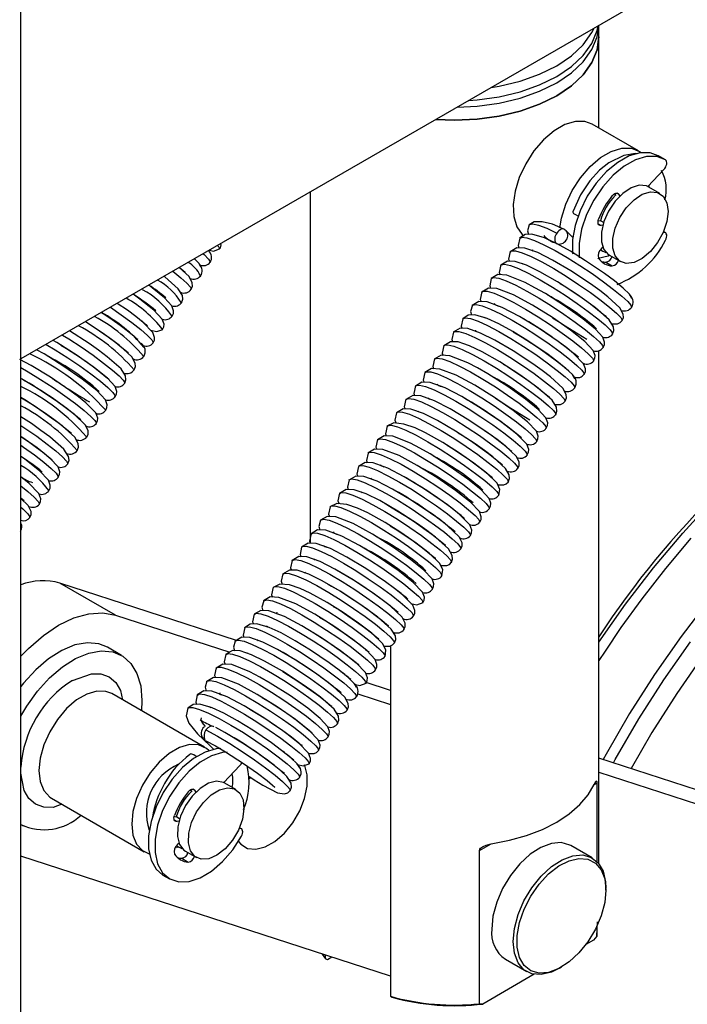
# Model space of a CAD drawing. Header units: millimetres. Extents: x 0 to 1118, y 0 to 864.
# Tile 29 of 32: x 790 to 841, y 667 to 742. Entities that reach past the tile are written whole.
import ezdxf

# ---------------------------------------------------------------- set-up
doc = ezdxf.new("R2010")
doc.units = ezdxf.units.MM
doc.header["$LTSCALE"] = 4

msp = doc.modelspace()

# ---------------------------------------------------------------- linework, layer by layer
for p, q in [((790.058, 649.025), (790.058, 773.548)), ((840.792, 745.594), (790.058, 716.305)), ((834.115, 740.858), (834.115, 741.739)), ((834.115, 733.913), (834.115, 740.858)), ((837.14, 732.166), (833.605, 734.207)), ((839.121, 731.514), (838.626, 731.799)), ((837.837, 729.451), (839.064, 730.746)), ((837.909, 729.527), (837.925, 729.442)), ((812.115, 729.039), (812.115, 702.256)), ((835.293, 728.904), (835.397, 728.756)), ((835.605, 728.879), (835.475, 728.954)), ((835.605, 728.879), (835.712, 728.727)), ((838.757, 728.924), (837.908, 729.413)), ((834.249, 726.84), (834.048, 726.808)), ((834.063, 726.602), (834.275, 726.48)), ((834.249, 726.84), (834.475, 726.709)), ((834.415, 726.502), (834.275, 726.48)), ((831.518, 726.146), (831.538, 726.135)), ((832.12, 725.568), (831.626, 726.068)), ((839.064, 725.95), (839.004, 725.944)), ((839.064, 725.95), (839.018, 725.977)), ((839.179, 725.928), (839.033, 726.012)), ((834.214, 724.618), (834.385, 724.519)), ((834.275, 724.687), (834.415, 724.827)), ((828.281, 723.588), (828.33, 723.54)), ((834.633, 723.68), (835.128, 723.395)), ((834.908, 724.217), (835.757, 723.727)), ((825.396, 719.498), (825.457, 719.442)), ((823.944, 717.446), (823.993, 717.399)), ((834.115, 677.823), (834.115, 716.952)), ((820.335, 712.33), (820.395, 712.269)), ((815.998, 706.189), (816.058, 706.129)), ((813.635, 705.007), (813.645, 705.028)), ((811.662, 700.047), (811.722, 699.988)), ((797.271, 696.78), (793.029, 699.229)), ((806.488, 694.856), (793.029, 699.229)), ((809.299, 698.864), (809.31, 698.885)), ((797.271, 696.78), (805.971, 693.953)), ((808.777, 695.958), (808.873, 695.884)), ((797.728, 693.715), (796.668, 694.328)), ((808.051, 694.931), (808.145, 694.85)), ((818.216, 694.435), (818.216, 667.727)), ((807.325, 693.905), (807.386, 693.848)), ((818.216, 691.046), (816.303, 691.667)), ((804.057, 686.714), (796.986, 690.796)), ((815.732, 690.782), (818.216, 689.975)), ((799.282, 690.282), (799.241, 689.494)), ((804.441, 689.817), (804.536, 689.744)), ((803.949, 687.357), (804.739, 686.557)), ((804.001, 687.321), (804.08, 687.246)), ((804.08, 687.246), (804.1, 687.234)), ((804.123, 687.223), (804.1, 687.234)), ((805.519, 684.018), (806.746, 685.314)), ((871.273, 673.807), (834.115, 685.88)), ((834.115, 684.809), (872.395, 672.371)), ((806.439, 683.491), (805.59, 683.981)), ((807.549, 684.448), (807.444, 684.306)), ((833.753, 683.883), (833.951, 683.997)), ((833.951, 683.997), (833.951, 678.009)), ((802.975, 683.471), (803.079, 683.323)), ((803.287, 683.447), (803.157, 683.521)), ((803.287, 683.447), (803.394, 683.294)), ((792.386, 682.828), (799.457, 678.746)), ((790.058, 680.824), (790.229, 680.725)), ((801.93, 681.407), (801.73, 681.376)), ((801.745, 681.17), (801.957, 681.048)), ((801.93, 681.407), (802.157, 681.276)), ((802.097, 681.07), (801.957, 681.048)), ((806.746, 680.518), (806.686, 680.512)), ((806.746, 680.518), (806.7, 680.544)), ((806.861, 680.496), (806.715, 680.579)), ((801.957, 679.254), (802.097, 679.394)), ((825.007, 678.833), (825.911, 679.355)), ((801.896, 679.186), (802.067, 679.087)), ((801.919, 679.072), (802.001, 679.125)), ((802.59, 678.785), (803.439, 678.295)), ((825.007, 667.157), (825.007, 678.833)), ((833.605, 678.274), (831.979, 679.213)), ((818.216, 669.251), (790.058, 678.4)), ((802.315, 678.248), (802.81, 677.962)), ((800.883, 676.97), (801.378, 676.684)), ((834.641, 675.821), (834.641, 675.985)), ((833.951, 672.32), (833.997, 673.414)), ((834.115, 673.41), (834.115, 673.422)), ((833.951, 673.055), (833.951, 672.32)), ((833.7, 672.012), (833.122, 671.678)), ((833.951, 672.32), (833.7, 672.012)), ((813.024, 670.937), (813.266, 670.584)), ((813.266, 670.584), (813.266, 670.859)), ((813.415, 670.507), (813.266, 670.584)), ((813.752, 670.701), (813.415, 670.507)), ((826.979, 670.552), (828.605, 669.613)), ((831.106, 669.861), (831.247, 669.943)), ((829.187, 669.407), (825.257, 667.138)), ((818.216, 667.727), (818.365, 667.649)), ((825.257, 667.138), (825.007, 667.157))]:
    msp.add_line(p, q)
at = {"flags": 128}
for points in [[(823.312, 735.503), (824.836, 735.58), (826.514, 735.812), (828.109, 736.194), (829.58, 736.714), (830.893, 737.362), (832.014, 738.119), (832.916, 738.969), (833.576, 739.89), (833.979, 740.858), (834.113, 741.738)], [(824.188, 736.008), (824.836, 736.056), (826.514, 736.289), (828.109, 736.67), (829.58, 737.191), (830.893, 737.838), (832.014, 738.596), (832.916, 739.445), (833.576, 740.366), (833.979, 741.335), (834.062, 741.709)], [(825.911, 737.003), (826.514, 737.105), (828.109, 737.487), (829.58, 738.007), (830.893, 738.655), (832.014, 739.412), (832.916, 740.262), (833.576, 741.182), (833.753, 741.53)], [(821.683, 734.562), (823.115, 734.508), (824.836, 734.586), (826.514, 734.819), (828.109, 735.2), (829.58, 735.721), (830.893, 736.368), (832.014, 737.126), (832.916, 737.976), (833.576, 738.896), (833.979, 739.865), (834.115, 740.858)], [(834.115, 740.858), (833.979, 739.865), (833.576, 738.896), (832.916, 737.976), (832.014, 737.126), (830.893, 736.368), (829.58, 735.721), (828.109, 735.2), (826.514, 734.819), (824.836, 734.586), (823.115, 734.508), (821.683, 734.562)], [(833.605, 734.207), (833.048, 734.409), (832.314, 734.411), (831.516, 734.169), (830.695, 733.695), (829.896, 733.015), (829.162, 732.166), (828.533, 731.194), (828.043, 730.151), (827.718, 729.092), (827.576, 728.077), (827.623, 727.158), (827.859, 726.386), (828.269, 725.802), (828.403, 725.684)], [(831.131, 726.299), (831.254, 727.051), (831.579, 728.11), (832.069, 729.153), (832.698, 730.125), (833.431, 730.974), (834.23, 731.654), (835.051, 732.128), (835.85, 732.37), (836.583, 732.368), (837.212, 732.122), (837.333, 732.036)], [(838.626, 731.799), (838.024, 732.018), (837.25, 732.025), (836.408, 731.779), (835.54, 731.294), (834.692, 730.595), (833.906, 729.717), (833.222, 728.705), (832.677, 727.611), (832.297, 726.49), (832.102, 725.402), (832.102, 724.4), (832.111, 724.319)], [(837.075, 731.934), (836.902, 731.964), (836, 731.825), (834.857, 731.257), (834.16, 730.696), (833.418, 729.889), (832.703, 728.819), (832.12, 727.516)], [(839.185, 731.475), (838.519, 731.733), (837.745, 731.739), (836.903, 731.493), (836.035, 731.008), (835.187, 730.309), (834.401, 729.431), (833.717, 728.419), (833.172, 727.325), (832.792, 726.205), (832.597, 725.116), (832.597, 724.114), (832.609, 724.009)], [(839.064, 730.746), (839.139, 730.838), (839.201, 730.941), (839.247, 731.051), (839.275, 731.161), (839.282, 731.263), (839.269, 731.353), (839.236, 731.425), (839.185, 731.475)], [(837.908, 729.413), (837.731, 729.494), (837.183, 729.543), (836.567, 729.35), (835.936, 728.931), (835.348, 728.324), (834.853, 727.584), (834.497, 726.775), (834.311, 725.969), (834.311, 725.239), (834.497, 724.649), (834.853, 724.251), (834.908, 724.217)], [(835.128, 728.757), (835.191, 728.825), (835.258, 728.88), (835.326, 728.921), (835.393, 728.946), (835.457, 728.955), (835.515, 728.946), (835.565, 728.92), (835.605, 728.879)], [(839.378, 727.55), (839.284, 726.774), (839.01, 725.957), (838.58, 725.174), (838.032, 724.492), (837.415, 723.974), (836.785, 723.665), (836.196, 723.592), (835.702, 723.761), (835.346, 724.159), (835.159, 724.749), (835.159, 725.48), (835.346, 726.285), (835.702, 727.094), (836.196, 727.834), (836.785, 728.441), (837.415, 728.86), (838.032, 729.053), (838.58, 729.004), (839.01, 728.717), (839.284, 728.218), (839.378, 727.55)], [(832.122, 727.515), (832.118, 727.491), (832.137, 727.45), (832.179, 727.404), (832.314, 727.309)], [(832.314, 727.309), (832.505, 727.216), (832.534, 727.204)], [(828.801, 726.542), (828.667, 726.065), (828.738, 725.801)], [(831.448, 726.2), (830.574, 726.574), (829.784, 726.772), (829.167, 726.76), (828.793, 726.53)], [(828.807, 726.513), (828.816, 726.556), (829.068, 726.609), (829.516, 726.513), (830.14, 726.273), (830.908, 725.904)], [(834.275, 726.48), (834.206, 726.48), (834.147, 726.5), (834.099, 726.54), (834.065, 726.599), (834.046, 726.673), (834.043, 726.76), (834.056, 726.854), (834.086, 726.952)], [(836.609, 720.954), (836.449, 721.235), (835.964, 721.701), (835.288, 722.255), (834.532, 722.819), (833.099, 723.794), (831.934, 724.513), (830.868, 725.103), (829.951, 725.536), (828.998, 725.816), (828.486, 725.786), (828.07, 725.507)], [(831.517, 726.145), (831.461, 726.193), (831.393, 726.218), (831.316, 726.22), (831.233, 726.198), (831.147, 726.153), (831.062, 726.087), (830.981, 726.003), (830.908, 725.904)], [(839.185, 725.361), (839.236, 725.47), (839.269, 725.58), (839.282, 725.685), (839.275, 725.779), (839.247, 725.857), (839.201, 725.913), (839.139, 725.945), (839.064, 725.95)], [(828.079, 725.518), (827.953, 724.951), (828.018, 724.78)], [(828.078, 725.495), (828.241, 725.585), (828.627, 725.536), (829.198, 725.342), (829.923, 725.013), (830.768, 724.569), (831.691, 724.035), (832.645, 723.439), (833.584, 722.814), (834.459, 722.194), (835.229, 721.613), (835.853, 721.103), (836.303, 720.691), (836.555, 720.401), (836.598, 720.252)], [(803.945, 724.323), (804.017, 724.261), (804.351, 723.919), (804.48, 723.71), (804.447, 723.683)], [(804.431, 724.603), (804.736, 724.531), (805.203, 724.701)], [(805.049, 724.96), (805.139, 724.859), (805.199, 724.696)], [(827.356, 724.495), (827.231, 723.923), (827.296, 723.757)], [(835.877, 719.227), (835.975, 719.471), (835.964, 719.726), (835.717, 720.198), (834.794, 721.051), (834.173, 721.53), (833.475, 722.032), (831.982, 723.021), (830.578, 723.848), (829.458, 724.413), (828.469, 724.762), (827.865, 724.786), (827.348, 724.483)], [(827.368, 724.457), (827.436, 724.544), (827.758, 724.545), (828.271, 724.396), (828.95, 724.11), (829.76, 723.701), (830.663, 723.193), (831.612, 722.613), (832.561, 721.994), (833.462, 721.369), (834.27, 720.772), (834.945, 720.235), (835.455, 719.789), (835.772, 719.457), (835.885, 719.259), (835.853, 719.242)], [(829.048, 724.635), (829.028, 724.568), (829.076, 724.548)], [(834.67, 724.408), (834.33, 724.553), (834.226, 724.633)], [(803.762, 723.34), (803.609, 723.617), (803.278, 723.937)], [(835.154, 718.203), (835.251, 718.469), (835.217, 718.753), (834.895, 719.282), (833.854, 720.199), (833.197, 720.691), (832.475, 721.201), (830.962, 722.181), (829.605, 722.96), (828.604, 723.448), (827.726, 723.743), (827.14, 723.762), (826.625, 723.459)], [(826.641, 723.44), (826.652, 723.488), (826.909, 723.538), (827.363, 723.437), (827.99, 723.193), (828.763, 722.822), (829.64, 722.343), (830.579, 721.783), (831.533, 721.173), (832.455, 720.546), (833.298, 719.936), (834.02, 719.377), (834.587, 718.898), (834.969, 718.527), (835.149, 718.284), (835.129, 718.219)], [(834.949, 724.213), (834.811, 724.132), (834.063, 723.976), (834.043, 723.985)], [(801.642, 722.993), (802.252, 722.497), (802.712, 722.079), (802.975, 721.782), (803.03, 721.622), (803.024, 721.622)], [(803.028, 721.619), (803.126, 721.861), (803.116, 722.114), (802.875, 722.581), (802.129, 723.274)], [(802.146, 723.284), (802.434, 723.039), (802.579, 722.935), (802.581, 722.94)], [(826.633, 723.471), (826.511, 722.893), (826.578, 722.726)], [(802.305, 720.595), (802.402, 720.86), (802.37, 721.142), (802.054, 721.666), (801.022, 722.578), (800.979, 722.61)], [(825.91, 722.447), (825.785, 721.87), (825.846, 721.704)], [(834.431, 717.18), (834.525, 717.383), (834.542, 717.59), (834.416, 717.964), (833.843, 718.589), (832.891, 719.36), (831.572, 720.3), (830.027, 721.286), (829.239, 721.742), (828.481, 722.142), (827.085, 722.695), (826.418, 722.736), (825.902, 722.435)], [(825.908, 722.425), (826.08, 722.515), (826.472, 722.462), (827.046, 722.264), (827.776, 721.931), (828.623, 721.485), (829.548, 720.948), (830.502, 720.351), (831.44, 719.726), (832.313, 719.107), (833.079, 718.527), (833.699, 718.019), (834.143, 717.611), (834.391, 717.324), (834.427, 717.182)], [(831.161, 722.052), (831.451, 721.879), (832.153, 721.423), (832.836, 720.955), (833.468, 720.498), (834.014, 720.079), (834.438, 719.728), (834.653, 719.56), (834.674, 719.586)], [(801.582, 719.572), (801.676, 719.775), (801.694, 719.982), (801.567, 720.355), (801.001, 720.975), (800.058, 721.74), (799.796, 721.927)], [(825.187, 721.423), (825.063, 720.844), (825.124, 720.682)], [(833.708, 716.157), (833.802, 716.36), (833.818, 716.569), (833.683, 716.952), (833.031, 717.643), (831.955, 718.496), (830.561, 719.469), (829.04, 720.419), (827.609, 721.192), (826.33, 721.681), (825.688, 721.712), (825.179, 721.411)], [(825.198, 721.386), (825.273, 721.476), (825.601, 721.471), (826.119, 721.32), (826.802, 721.029), (827.615, 720.617), (828.52, 720.106), (829.47, 719.526), (830.418, 718.906), (831.317, 718.281), (832.122, 717.685), (832.793, 717.151), (833.297, 716.707), (833.61, 716.379), (833.716, 716.185), (833.685, 716.17)], [(800.137, 717.525), (800.23, 717.729), (800.246, 717.94), (800.1, 718.335), (799.369, 719.089), (798.819, 719.533), (798.176, 720.015), (797.403, 720.546)], [(800.859, 718.549), (800.953, 718.752), (800.97, 718.961), (800.835, 719.343), (800.19, 720.029), (799.123, 720.875), (798.603, 721.239)], [(832.986, 715.133), (833.079, 715.337), (833.094, 715.549), (832.948, 715.944), (832.209, 716.703), (831.655, 717.151), (831.007, 717.636), (829.546, 718.637), (828.058, 719.545), (826.746, 720.235), (825.581, 720.664), (824.961, 720.688), (824.456, 720.388)], [(826.122, 720.525), (826.226, 720.438), (826.46, 720.341)], [(796.206, 719.855), (796.339, 719.77), (797.01, 719.313), (797.621, 718.874), (798.148, 718.475), (798.569, 718.136), (798.863, 717.879), (798.972, 717.806)], [(796.885, 720.247), (797.699, 719.683), (798.51, 719.085), (799.189, 718.546), (799.703, 718.097), (800.027, 717.762), (800.144, 717.56), (800.111, 717.54)], [(824.464, 720.399), (824.33, 719.923), (824.401, 719.659)], [(824.473, 720.368), (824.488, 720.421), (824.751, 720.465), (825.209, 720.361), (825.841, 720.114), (826.616, 719.739), (827.496, 719.257), (828.437, 718.696), (829.391, 718.085), (830.311, 717.458), (831.151, 716.85), (831.87, 716.292), (832.431, 715.816), (832.808, 715.447), (832.982, 715.209), (832.96, 715.148)], [(834.115, 694.718), (836.143, 697.61), (838.276, 700.387), (840.501, 703.033), (842.805, 705.534), (845.178, 707.877), (847.606, 710.05), (850.076, 712.04), (852.575, 713.837), (855.09, 715.431), (857.607, 716.815), (860.113, 717.98), (862.595, 718.92), (865.039, 719.631), (865.622, 719.768)], [(798.691, 715.477), (798.789, 715.724), (798.775, 715.983), (798.519, 716.462), (797.58, 717.324), (796.953, 717.804), (796.252, 718.308), (794.981, 719.148)], [(794.987, 719.151), (795.354, 718.918), (796.045, 718.456), (796.698, 717.997), (797.28, 717.564), (797.76, 717.185), (798.104, 716.89), (798.245, 716.79), (798.246, 716.794)], [(823.742, 719.376), (823.616, 718.809), (823.681, 718.638)], [(832.267, 714.83), (832.088, 715.12), (831.589, 715.593), (830.902, 716.151), (830.139, 716.717), (828.7, 717.692), (827.538, 718.405), (826.488, 718.983), (825.597, 719.401), (824.659, 719.674), (824.149, 719.644), (823.734, 719.365)], [(823.738, 719.357), (823.92, 719.444), (824.317, 719.387), (824.896, 719.185), (825.629, 718.85), (826.479, 718.4), (827.405, 717.862), (828.36, 717.263), (829.296, 716.638), (830.167, 716.019), (830.929, 715.441), (831.545, 714.936), (831.985, 714.53), (832.225, 714.247), (832.256, 714.113)], [(835.058, 719.014), (835.114, 718.988), (835.533, 718.989), (835.725, 719.077), (835.884, 719.237)], [(797.968, 714.453), (798.065, 714.722), (798.027, 715.01), (797.695, 715.547), (796.638, 716.473), (795.977, 716.967), (795.251, 717.477), (793.758, 718.442)], [(799.941, 718.498), (800.415, 718.391), (800.867, 718.559)], [(823.019, 718.353), (822.894, 717.782), (822.959, 717.615)], [(831.54, 713.085), (831.638, 713.333), (831.622, 713.595), (831.36, 714.078), (830.412, 714.945), (829.783, 715.426), (829.08, 715.931), (827.583, 716.918), (826.188, 717.735), (825.093, 718.284), (824.129, 718.621), (823.529, 718.644), (823.011, 718.341)], [(823.03, 718.316), (823.111, 718.406), (823.444, 718.398), (823.967, 718.242), (824.653, 717.948), (825.47, 717.533), (826.376, 717.021), (827.327, 716.438), (828.275, 715.818), (829.171, 715.193), (829.974, 714.599), (830.64, 714.066), (831.14, 713.625), (831.447, 713.301), (831.548, 713.11), (831.519, 713.099)], [(824.713, 718.493), (824.693, 718.426), (824.724, 718.413)], [(827.575, 718.382), (828.265, 717.969), (828.969, 717.521), (829.658, 717.06), (830.304, 716.604), (830.877, 716.177), (831.346, 715.804), (831.682, 715.516), (831.818, 715.42), (831.819, 715.422)], [(797.245, 713.43), (797.339, 713.633), (797.357, 713.84), (797.229, 714.215), (796.646, 714.849), (795.677, 715.631), (794.348, 716.576), (792.806, 717.557), (792.516, 717.725)], [(793.223, 718.133), (793.704, 717.839), (794.653, 717.22), (795.553, 716.595), (796.362, 715.998), (797.037, 715.462), (797.546, 715.015), (797.864, 714.684), (797.976, 714.485), (797.945, 714.469)], [(830.817, 712.061), (830.913, 712.331), (830.874, 712.622), (830.535, 713.163), (829.469, 714.094), (828.806, 714.589), (828.078, 715.1), (826.563, 716.077), (825.215, 716.846), (824.24, 717.317), (823.385, 717.602), (822.803, 717.62), (822.288, 717.317)], [(884.139, 715.649), (882.445, 716.5), (880.489, 717.203), (878.423, 717.672), (876.258, 717.905), (874.004, 717.901), (871.675, 717.659), (869.281, 717.182), (866.838, 716.471), (864.356, 715.531), (861.85, 714.366), (859.333, 712.982), (856.818, 711.387), (854.319, 709.59), (851.849, 707.6), (849.421, 705.428), (847.048, 703.085), (844.743, 700.584), (842.519, 697.937), (840.386, 695.161), (838.357, 692.268), (836.442, 689.274), (834.651, 686.196), (834.422, 685.78)], [(796.523, 712.407), (796.616, 712.61), (796.633, 712.819), (796.496, 713.204), (795.833, 713.904), (794.739, 714.767), (793.336, 715.745), (791.82, 716.69), (791.252, 716.995)], [(791.985, 717.418), (792.671, 717.009), (793.625, 716.4), (794.546, 715.773), (795.39, 715.163), (796.112, 714.603), (796.678, 714.125), (797.06, 713.754), (797.24, 713.51), (797.22, 713.445)], [(793.108, 717.365), (793.542, 717.106), (794.244, 716.649), (794.927, 716.181), (795.559, 715.725), (796.105, 715.305), (796.529, 714.954), (796.744, 714.786), (796.765, 714.812)], [(822.297, 717.329), (822.173, 716.752), (822.241, 716.584)], [(822.306, 717.295), (822.324, 717.353), (822.592, 717.394), (823.056, 717.285), (823.692, 717.034), (824.471, 716.656), (825.353, 716.172), (826.294, 715.609), (827.248, 714.997), (828.166, 714.37), (829.004, 713.762), (829.718, 713.207), (830.276, 712.733), (830.647, 712.368), (830.816, 712.133), (830.791, 712.078)], [(795.8, 711.383), (795.893, 711.587), (795.908, 711.799), (795.76, 712.196), (795.01, 712.965), (794.446, 713.419), (793.79, 713.909), (792.321, 714.912), (790.838, 715.815), (789.965, 716.273)], [(821.573, 716.305), (821.448, 715.728), (821.509, 715.562)], [(830.094, 711.038), (830.188, 711.241), (830.205, 711.448), (830.077, 711.824), (829.488, 712.463), (828.51, 713.251), (827.174, 714.199), (825.634, 715.177), (824.856, 715.626), (824.112, 716.016), (822.741, 716.555), (822.08, 716.594), (821.565, 716.293)], [(821.568, 716.287), (821.76, 716.373), (822.162, 716.312), (822.745, 716.107), (823.482, 715.768), (824.335, 715.316), (825.262, 714.775), (826.217, 714.175), (827.152, 713.55), (828.021, 712.932), (828.779, 712.356), (829.391, 711.852), (829.825, 711.45), (830.061, 711.17), (830.085, 711.043)], [(790.058, 715.645), (790.611, 715.333), (791.561, 714.752), (792.509, 714.132), (793.408, 713.507), (794.213, 712.912), (794.885, 712.377), (795.389, 711.934), (795.702, 711.605), (795.808, 711.411), (795.776, 711.397)], [(820.85, 715.281), (820.726, 714.702), (820.787, 714.54)], [(829.372, 710.014), (829.465, 710.218), (829.481, 710.427), (829.344, 710.813), (828.674, 711.518), (827.571, 712.388), (826.163, 713.367), (824.648, 714.309), (823.242, 715.065), (821.988, 715.54), (821.35, 715.57), (820.842, 715.269)], [(820.86, 715.245), (820.949, 715.337), (821.288, 715.325), (821.815, 715.165), (822.506, 714.867), (823.325, 714.45), (824.233, 713.934), (825.184, 713.351), (826.131, 712.73), (827.026, 712.106), (827.825, 711.512), (828.488, 710.982), (828.982, 710.544), (829.285, 710.222), (829.379, 710.036), (829.351, 710.026)], [(826.807, 715.92), (827.158, 715.709), (827.859, 715.252), (828.539, 714.785), (829.165, 714.331), (829.704, 713.915), (830.119, 713.57), (830.324, 713.41), (830.342, 713.436)], [(795.077, 710.359), (795.174, 710.586), (795.176, 710.822), (794.977, 711.257), (794.13, 712.072), (793.532, 712.541), (792.853, 713.039), (791.377, 714.03), (790.093, 714.799)], [(828.649, 708.99), (828.742, 709.195), (828.757, 709.407), (828.608, 709.805), (827.85, 710.58), (827.282, 711.037), (826.621, 711.529), (825.147, 712.535), (823.667, 713.434), (822.381, 714.107), (821.24, 714.523), (820.624, 714.546), (820.119, 714.246)], [(820.127, 714.257), (820.003, 713.677), (820.065, 713.519)], [(820.138, 714.223), (820.16, 714.285), (820.434, 714.321), (820.902, 714.209), (821.543, 713.954), (822.325, 713.573), (823.209, 713.087), (824.151, 712.522), (825.105, 711.909), (826.022, 711.283), (826.856, 710.676), (827.568, 710.121), (828.119, 709.651), (828.486, 709.289), (828.649, 709.057), (828.622, 709.006)], [(821.786, 714.383), (821.894, 714.295), (822.088, 714.214)], [(790.058, 713.374), (790.357, 713.195), (791.061, 712.748), (791.749, 712.286), (792.396, 711.83), (792.968, 711.403), (793.438, 711.03), (793.774, 710.742), (793.91, 710.646), (793.91, 710.648)], [(794.354, 709.335), (794.452, 709.587), (794.433, 709.852), (794.162, 710.343), (793.198, 711.218), (792.564, 711.701), (791.857, 712.207), (790.357, 713.193), (790.058, 713.368)], [(819.405, 713.234), (819.279, 712.668), (819.344, 712.496)], [(827.926, 707.966), (828.024, 708.196), (828.024, 708.434), (827.819, 708.874), (826.963, 709.693), (826.362, 710.163), (825.681, 710.661), (824.203, 711.652), (822.775, 712.506), (821.585, 713.117), (820.531, 713.498), (819.916, 713.525), (819.397, 713.223)], [(819.398, 713.219), (819.6, 713.302), (820.007, 713.238), (820.595, 713.028), (821.335, 712.686), (822.191, 712.231), (823.119, 711.688), (824.074, 711.087), (825.008, 710.462), (825.874, 709.845), (826.63, 709.27), (827.237, 708.769), (827.666, 708.369), (827.896, 708.094), (827.915, 707.972)], [(821.06, 713.356), (821.146, 713.278), (821.203, 713.255)], [(830.716, 712.874), (830.774, 712.847), (831.195, 712.847), (831.388, 712.935), (831.547, 713.095)], [(827.203, 706.942), (827.301, 707.196), (827.28, 707.464), (827.003, 707.959), (826.03, 708.839), (825.393, 709.323), (824.685, 709.829), (823.183, 710.815), (821.798, 711.622), (820.729, 712.154), (819.788, 712.48), (819.192, 712.502), (818.674, 712.199)], [(818.691, 712.175), (818.787, 712.267), (819.131, 712.252), (819.664, 712.088), (820.358, 711.787), (821.181, 711.366), (822.09, 710.848), (823.042, 710.263), (823.988, 709.642), (824.881, 709.018), (825.677, 708.426), (826.335, 707.898), (826.825, 707.462), (827.121, 707.145), (827.211, 706.962), (827.185, 706.954)], [(793.631, 708.311), (793.727, 708.584), (793.684, 708.879), (793.335, 709.428), (792.253, 710.368), (791.585, 710.864), (790.855, 711.376), (790.058, 711.888)], [(818.682, 712.211), (818.557, 711.64), (818.646, 711.412)], [(824.209, 711.648), (824.676, 711.35), (825.362, 710.89), (826.001, 710.437), (826.565, 710.015), (827.024, 709.649), (827.352, 709.367), (827.483, 709.275), (827.483, 709.276)], [(790.058, 711.246), (790.366, 711.044), (791.263, 710.42), (792.065, 709.825), (792.732, 709.293), (793.232, 708.852), (793.538, 708.527), (793.64, 708.337), (793.61, 708.325)], [(817.96, 711.187), (817.836, 710.611), (817.904, 710.442)], [(826.48, 705.919), (826.563, 706.37), (826.349, 706.83), (825.56, 707.613), (824.567, 708.376), (823.406, 709.184), (822.21, 709.945), (820.896, 710.689), (820.097, 711.063), (819.255, 711.348), (818.478, 711.43), (817.951, 711.175)], [(817.971, 711.151), (817.997, 711.217), (818.275, 711.25), (818.749, 711.133), (819.394, 710.875), (820.179, 710.49), (821.066, 710.001), (822.009, 709.435), (822.962, 708.821), (823.877, 708.195), (824.709, 707.589), (825.416, 707.037), (825.964, 706.568), (826.324, 706.21), (826.482, 705.982), (826.453, 705.936)], [(790.058, 710.405), (790.63, 710.011), (791.257, 709.557), (791.795, 709.142), (792.21, 708.797), (792.416, 708.637), (792.433, 708.662)], [(792.909, 707.288), (793.003, 707.491), (793.02, 707.699), (792.89, 708.076), (792.291, 708.723), (791.296, 709.522), (790.058, 710.399)], [(817.237, 710.163), (817.111, 709.587), (817.172, 709.421)], [(825.757, 704.896), (825.851, 705.099), (825.868, 705.307), (825.738, 705.684), (825.133, 706.337), (824.128, 707.142), (822.777, 708.097), (821.241, 709.069), (820.473, 709.509), (819.743, 709.89), (818.398, 710.415), (817.741, 710.452), (817.228, 710.151)], [(817.228, 710.15), (817.44, 710.232), (817.852, 710.163), (818.445, 709.95), (819.189, 709.604), (820.047, 709.146), (820.977, 708.601), (821.932, 708), (822.864, 707.374), (823.728, 706.757), (824.48, 706.184), (825.083, 705.685), (825.506, 705.289), (825.731, 705.017), (825.744, 704.903)], [(823.381, 710.685), (823.689, 710.498), (824.393, 710.034), (825.072, 709.562), (825.69, 709.109), (826.208, 708.703), (826.588, 708.382), (826.748, 708.266), (826.751, 708.276)], [(790.058, 709.733), (790.258, 709.597), (791.095, 708.989), (791.81, 708.433), (792.367, 707.959), (792.738, 707.595), (792.907, 707.359), (792.882, 707.304)], [(825.035, 703.872), (825.128, 704.076), (825.144, 704.286), (825.005, 704.674), (824.317, 705.393), (823.187, 706.28), (821.764, 707.266), (820.257, 708.199), (818.875, 708.937), (817.645, 709.4), (817.013, 709.428), (816.506, 709.127)], [(822.538, 709.736), (822.866, 709.539), (823.565, 709.081), (824.242, 708.615), (824.862, 708.163), (825.394, 707.752), (825.8, 707.413), (825.996, 707.262), (826.009, 707.285)], [(792.186, 706.264), (792.28, 706.468), (792.296, 706.678), (792.157, 707.065), (791.476, 707.779), (790.356, 708.66), (790.058, 708.866)], [(816.513, 709.138), (816.389, 708.56), (816.45, 708.398)], [(816.522, 709.105), (816.625, 709.198), (816.975, 709.178), (817.512, 709.01), (818.21, 708.706), (819.036, 708.282), (819.947, 707.762), (820.899, 707.176), (821.844, 706.554), (822.736, 705.93), (823.528, 705.34), (824.183, 704.814), (824.667, 704.381), (824.958, 704.067), (825.041, 703.888), (825.017, 703.882)], [(815.79, 708.115), (815.667, 707.535), (815.727, 707.377)], [(824.312, 702.848), (824.406, 703.053), (824.42, 703.266), (824.268, 703.667), (823.491, 704.456), (822.908, 704.923), (822.235, 705.423), (820.748, 706.433), (819.277, 707.323), (818.016, 707.977), (816.899, 708.382), (816.287, 708.404), (815.783, 708.104)], [(815.803, 708.079), (815.833, 708.149), (816.117, 708.177), (816.595, 708.057), (817.245, 707.795), (818.034, 707.407), (818.922, 706.916), (819.866, 706.348), (820.819, 705.733), (821.733, 705.107), (822.561, 704.502), (823.265, 703.951), (823.807, 703.486), (824.163, 703.131), (824.315, 702.907), (824.284, 702.865)], [(817.45, 708.242), (817.562, 708.151), (817.721, 708.085)], [(791.463, 705.241), (791.557, 705.446), (791.571, 705.658), (791.42, 706.058), (790.65, 706.842), (790.073, 707.305), (790.058, 707.316)], [(815.068, 707.092), (814.942, 706.526), (815.007, 706.354)], [(823.589, 701.824), (823.687, 702.059), (823.683, 702.304), (823.463, 702.755), (822.583, 703.587), (821.974, 704.06), (821.287, 704.56), (819.803, 705.55), (818.384, 706.394), (817.22, 706.988), (816.19, 707.357), (815.579, 707.383), (815.06, 707.081)], [(815.062, 707.083), (815.28, 707.16), (815.697, 707.088), (816.295, 706.871), (817.042, 706.522), (817.903, 706.061), (818.834, 705.515), (819.789, 704.912), (820.721, 704.286), (821.582, 703.67), (822.33, 703.098), (822.928, 702.602), (823.347, 702.209), (823.565, 701.941), (823.574, 701.833)], [(816.724, 707.215), (816.813, 707.135), (816.842, 707.123)], [(790.058, 706.626), (790.58, 706.208), (791.074, 705.771), (791.376, 705.449), (791.471, 705.263), (791.442, 705.253)], [(822.866, 700.8), (822.964, 701.058), (822.938, 701.332), (822.645, 701.839), (821.647, 702.733), (821.003, 703.221), (820.289, 703.728), (818.783, 704.712), (817.408, 705.509), (816.364, 706.024), (815.447, 706.339), (814.854, 706.359), (814.337, 706.057)], [(826.399, 706.722), (826.434, 706.706), (826.858, 706.705), (827.051, 706.793), (827.21, 706.953)], [(790.058, 705.71), (790.201, 705.584), (790.299, 705.519)], [(790.74, 704.216), (790.838, 704.45), (790.836, 704.692), (790.621, 705.139), (790.058, 705.674)], [(814.345, 706.068), (814.22, 705.499), (814.308, 705.271)], [(814.353, 706.035), (814.464, 706.128), (814.818, 706.104), (815.36, 705.932), (816.062, 705.625), (816.891, 705.198), (817.804, 704.676), (818.757, 704.088), (819.701, 703.465), (820.59, 702.843), (821.379, 702.253), (822.029, 701.73), (822.509, 701.3), (822.794, 700.989), (822.873, 700.814), (822.852, 700.81)], [(790.058, 705.008), (790.211, 704.877), (790.577, 704.515), (790.74, 704.284), (790.713, 704.233)], [(813.623, 705.045), (813.499, 704.47), (813.567, 704.301)], [(822.143, 699.777), (822.223, 700.236), (821.996, 700.706), (821.181, 701.505), (820.175, 702.273), (819.008, 703.082), (817.81, 703.841), (816.505, 704.575), (815.718, 704.939), (814.893, 705.214), (814.132, 705.288), (813.614, 705.033)], [(813.645, 705.028), (813.67, 705.08), (813.959, 705.105), (814.443, 704.98), (815.096, 704.715), (815.888, 704.324), (816.779, 703.83), (817.724, 703.26), (818.676, 702.645), (819.588, 702.019), (820.414, 701.415), (821.113, 700.867), (821.651, 700.404), (822.001, 700.052), (822.148, 699.831), (822.116, 699.794)], [(817.798, 705.283), (818.022, 705.165), (818.696, 704.766), (819.396, 704.328), (820.097, 703.864), (820.77, 703.395), (821.379, 702.947), (821.888, 702.547), (822.258, 702.233), (822.414, 702.121), (822.416, 702.13)], [(812.9, 704.02), (812.768, 703.534), (812.845, 703.278)], [(821.421, 698.754), (821.515, 698.957), (821.531, 699.165), (821.399, 699.545), (820.778, 700.211), (819.746, 701.034), (818.379, 701.996), (816.849, 702.96), (815.375, 703.763), (814.054, 704.275), (813.403, 704.309), (812.891, 704.009)], [(812.897, 704.016), (813.12, 704.09), (813.543, 704.013), (814.145, 703.792), (814.896, 703.44), (815.759, 702.977), (816.691, 702.428), (817.646, 701.824), (818.576, 701.198), (819.435, 700.583), (820.18, 700.013), (820.774, 699.519), (821.187, 699.129), (821.401, 698.864), (821.403, 698.764)], [(820.698, 697.73), (820.792, 697.934), (820.807, 698.144), (820.665, 698.535), (819.959, 699.269), (818.803, 700.173), (817.366, 701.164), (815.865, 702.089), (814.509, 702.809), (813.303, 703.259), (812.675, 703.286), (812.169, 702.985)], [(818.202, 703.593), (818.574, 703.368), (819.271, 702.91), (819.944, 702.445), (820.559, 701.996), (821.083, 701.589), (821.48, 701.256), (821.666, 701.113), (821.677, 701.135)], [(812.177, 702.996), (812.052, 702.419), (812.113, 702.256)], [(812.183, 702.965), (812.302, 703.059), (812.663, 703.03), (813.209, 702.855), (813.915, 702.543), (814.746, 702.114), (815.661, 701.59), (816.614, 701), (817.558, 700.377), (818.444, 699.755), (819.23, 699.167), (819.877, 698.645), (820.351, 698.219), (820.631, 697.911), (820.703, 697.74), (820.679, 697.736)], [(813.888, 703.143), (813.87, 703.052), (814.099, 702.964), (814.154, 702.941)], [(841.123, 702.647), (839.189, 700.345), (837.382, 698.024), (835.791, 695.827), (834.575, 694.042), (834.115, 693.33)], [(811.454, 701.973), (811.33, 701.393), (811.39, 701.235)], [(819.975, 696.706), (820.069, 696.912), (820.083, 697.125), (819.928, 697.529), (819.131, 698.334), (818.534, 698.809), (817.849, 699.316), (816.348, 700.331), (814.886, 701.211), (813.652, 701.848), (812.558, 702.241), (811.949, 702.262), (811.446, 701.962)], [(811.466, 701.935), (811.506, 702.012), (811.802, 702.032), (812.29, 701.904), (812.948, 701.635), (813.743, 701.241), (814.635, 700.745), (815.581, 700.173), (816.533, 699.557), (817.443, 698.931), (818.266, 698.328), (818.962, 697.782), (819.495, 697.322), (819.84, 696.973), (819.98, 696.756), (819.947, 696.722)], [(813.114, 702.1), (813.23, 702.008), (813.357, 701.954)], [(819.252, 695.682), (819.35, 695.922), (819.342, 696.173), (819.107, 696.636), (818.202, 697.48), (817.586, 697.956), (816.893, 698.458), (815.404, 699.447), (813.993, 700.282), (812.854, 700.859), (811.849, 701.216), (811.242, 701.241), (810.723, 700.939)], [(810.729, 700.928), (810.731, 700.949), (810.961, 701.018), (811.388, 700.938), (811.995, 700.713), (812.749, 700.358), (813.615, 699.892), (814.549, 699.341), (815.504, 698.736), (816.432, 698.11), (817.288, 697.496), (818.03, 696.927), (818.618, 696.436), (819.027, 696.049), (819.235, 695.788), (819.234, 695.693)], [(812.387, 701.073), (812.48, 700.992), (812.485, 700.99)], [(810.731, 700.95), (810.605, 700.384), (810.669, 700.212)], [(822.055, 700.583), (822.094, 700.565), (822.52, 700.563), (822.714, 700.651), (822.874, 700.811)], [(810.008, 699.926), (809.883, 699.358), (809.97, 699.13)], [(818.529, 694.658), (818.627, 694.921), (818.596, 695.201), (818.287, 695.72), (817.264, 696.628), (816.612, 697.118), (815.893, 697.626), (814.383, 698.608), (813.018, 699.395), (812, 699.894), (811.105, 700.198), (810.517, 700.217), (810, 699.915)], [(810.013, 699.896), (810.141, 699.989), (810.506, 699.957), (811.058, 699.777), (811.768, 699.462), (812.602, 699.03), (813.518, 698.504), (814.472, 697.913), (815.414, 697.289), (816.299, 696.668), (817.082, 696.081), (817.723, 695.562), (818.193, 695.138), (818.467, 694.834), (818.534, 694.666), (818.52, 694.664)], [(809.286, 698.903), (809.162, 698.329), (809.229, 698.159)], [(817.807, 693.635), (817.881, 694.102), (817.642, 694.583), (816.802, 695.397), (815.784, 696.171), (814.609, 696.981), (813.411, 697.736), (812.115, 698.46), (811.34, 698.816), (810.531, 699.081), (809.785, 699.147), (809.277, 698.891)], [(809.31, 698.885), (809.343, 698.943), (809.643, 698.96), (810.137, 698.827), (810.799, 698.555), (811.597, 698.158), (812.492, 697.659), (813.439, 697.086), (814.39, 696.469), (815.298, 695.843), (816.119, 695.241), (816.81, 694.697), (817.338, 694.239), (817.678, 693.895), (817.813, 693.681), (817.78, 693.652)], [(813.466, 699.137), (813.723, 699.001), (814.403, 698.598), (815.104, 698.157), (815.802, 697.694), (816.468, 697.228), (817.068, 696.785), (817.567, 696.392), (817.929, 696.084), (818.079, 695.976), (818.081, 695.983)], [(817.084, 692.612), (817.178, 692.815), (817.194, 693.023), (817.06, 693.405), (816.421, 694.086), (815.364, 694.926), (813.981, 695.894), (812.456, 696.85), (811.007, 697.636), (809.71, 698.134), (809.065, 698.167), (808.555, 697.867)], [(808.563, 697.878), (808.43, 697.401), (808.506, 697.137)], [(808.564, 697.855), (808.567, 697.882), (808.801, 697.947), (809.235, 697.862), (809.845, 697.634), (810.603, 697.275), (811.471, 696.807), (812.406, 696.254), (813.361, 695.648), (814.288, 695.022), (815.142, 694.408), (815.879, 693.842), (816.464, 693.353), (816.867, 692.969), (817.069, 692.711), (817.063, 692.624)], [(813.869, 697.447), (814.281, 697.198), (814.977, 696.739), (815.646, 696.275), (816.256, 695.829), (816.772, 695.426), (817.159, 695.101), (817.336, 694.966), (817.344, 694.985)], [(819.784, 697.674), (820.243, 697.569), (820.705, 697.74)], [(790.058, 693.648), (790.634, 694.242), (791.767, 695.224), (792.931, 696.005), (794.095, 696.563), (795.226, 696.883), (796.295, 696.956), (797.271, 696.78)], [(807.84, 696.854), (807.715, 696.277), (807.776, 696.114)], [(816.361, 691.588), (816.455, 691.792), (816.47, 692.003), (816.326, 692.396), (815.601, 693.145), (814.418, 694.066), (812.967, 695.062), (811.473, 695.978), (810.143, 696.68), (808.961, 697.118), (808.337, 697.143), (807.832, 696.843)], [(807.843, 696.826), (807.98, 696.919), (808.351, 696.882), (808.906, 696.699), (809.62, 696.381), (810.457, 695.946), (811.375, 695.417), (812.329, 694.825), (813.27, 694.201), (814.153, 693.58), (814.932, 692.995), (815.57, 692.477), (816.034, 692.057), (816.304, 691.756), (816.364, 691.593), (816.364, 691.593)], [(809.553, 697.001), (809.537, 696.909), (809.772, 696.818), (809.776, 696.816)], [(812.811, 696.628), (813.292, 696.343), (813.996, 695.888), (814.685, 695.419), (815.327, 694.958), (815.887, 694.531), (816.329, 694.168), (816.564, 693.983), (816.595, 694.011)], [(807.117, 695.831), (806.993, 695.251), (807.053, 695.093)], [(815.646, 691.272), (815.481, 691.555), (814.993, 692.024), (814.313, 692.578), (813.555, 693.142), (812.121, 694.118), (810.957, 694.835), (809.895, 695.422), (808.986, 695.851), (808.037, 696.129), (807.525, 696.099), (807.109, 695.82)], [(807.13, 695.793), (807.18, 695.875), (807.486, 695.887), (807.984, 695.751), (808.651, 695.474), (809.452, 695.075), (810.349, 694.573), (811.296, 693.999), (812.247, 693.381), (813.153, 692.755), (813.97, 692.155), (814.658, 691.612), (815.181, 691.158), (815.516, 690.816), (815.645, 690.607), (815.611, 690.58)], [(811.86, 695.741), (812.303, 695.485), (813.011, 695.037), (813.716, 694.566), (814.385, 694.095), (814.984, 693.647), (815.476, 693.254), (815.775, 693.018), (815.848, 693.035)], [(814.915, 689.54), (815.014, 689.785), (815.001, 690.042), (814.75, 690.516), (813.821, 691.374), (813.197, 691.853), (812.498, 692.356), (811.004, 693.345), (809.603, 694.169), (808.489, 694.729), (807.507, 695.075), (806.904, 695.099), (806.386, 694.797)], [(796.668, 694.328), (795.994, 694.597), (795.121, 694.675), (794.168, 694.506), (793.17, 694.095), (792.163, 693.458), (791.184, 692.618), (790.266, 691.605), (790.058, 691.338)], [(806.394, 694.807), (806.26, 694.33), (806.331, 694.07)], [(806.397, 694.782), (806.402, 694.815), (806.642, 694.876), (807.08, 694.787), (807.695, 694.555), (808.457, 694.193), (809.327, 693.722), (810.263, 693.167), (811.218, 692.56), (812.144, 691.934), (812.995, 691.321), (813.729, 690.756), (814.308, 690.27), (814.707, 689.889), (814.903, 689.635), (814.894, 689.553)], [(817.711, 694.444), (817.753, 694.425), (818.183, 694.421), (818.377, 694.508), (818.537, 694.669)], [(835.212, 685.523), (835.358, 685.788), (837.149, 688.866), (839.064, 691.859), (841.093, 694.752)], [(790.058, 689.08), (790.506, 689.843), (791.327, 690.993), (792.244, 692.006), (793.224, 692.846), (794.231, 693.483), (795.229, 693.893), (796.182, 694.062), (797.055, 693.984), (797.817, 693.662), (798.44, 693.106), (798.902, 692.338), (799.186, 691.385), (799.282, 690.282)], [(805.672, 693.784), (805.546, 693.216), (805.614, 693.039)], [(814.193, 688.516), (814.289, 688.783), (814.253, 689.069), (813.928, 689.601), (812.88, 690.522), (812.221, 691.015), (811.497, 691.525), (809.984, 692.505), (808.629, 693.281), (807.635, 693.764), (806.763, 694.057), (806.179, 694.075), (805.663, 693.773)], [(805.674, 693.757), (805.819, 693.849), (806.194, 693.808), (806.755, 693.621), (807.473, 693.3), (808.313, 692.861), (809.232, 692.331), (810.186, 691.737), (811.127, 691.113), (812.007, 690.492), (812.783, 689.909), (813.416, 689.394), (813.876, 688.976), (814.139, 688.679), (814.195, 688.519), (814.189, 688.519)], [(842.042, 693.685), (840.04, 690.81), (838.153, 687.835), (836.562, 685.085)], [(804.949, 692.76), (804.825, 692.188), (804.892, 692.017)], [(813.47, 687.493), (813.564, 687.696), (813.581, 687.903), (813.453, 688.277), (812.877, 688.906), (811.918, 689.682), (810.594, 690.624), (809.051, 691.608), (808.265, 692.062), (807.511, 692.459), (806.122, 693.009), (805.457, 693.049), (804.94, 692.748)], [(804.962, 692.722), (805.017, 692.806), (805.328, 692.814), (805.832, 692.674), (806.502, 692.394), (807.307, 691.991), (808.205, 691.488), (809.153, 690.911), (810.104, 690.293), (811.008, 689.668), (811.823, 689.068), (812.506, 688.528), (813.025, 688.076), (813.353, 687.737), (813.477, 687.532), (813.444, 687.509)], [(793.979, 691.793), (795.436, 692.313), (796.146, 692.298), (796.779, 692.07), (797.293, 691.636), (797.66, 691.029), (797.788, 690.333)], [(812.747, 686.469), (812.841, 686.673), (812.857, 686.882), (812.721, 687.266), (812.065, 687.96), (810.981, 688.818), (809.583, 689.793), (808.064, 690.741), (806.639, 691.509), (805.367, 691.994), (804.726, 692.025), (804.218, 691.724)], [(810, 692.494), (810.109, 692.429), (810.811, 691.986), (811.506, 691.523), (812.166, 691.061), (812.757, 690.623), (813.246, 690.237), (813.599, 689.936), (813.744, 689.832), (813.746, 689.837)], [(804.226, 691.736), (804.092, 691.285), (804.167, 690.995)], [(804.231, 691.709), (804.237, 691.747), (804.483, 691.804), (804.926, 691.711), (805.545, 691.476), (806.311, 691.11), (807.183, 690.637), (808.121, 690.08), (809.075, 689.472), (810, 688.846), (810.848, 688.234), (811.578, 687.671), (812.154, 687.187), (812.546, 686.81), (812.737, 686.559), (812.724, 686.483)], [(815.467, 691.53), (815.9, 691.428), (816.368, 691.598)], [(796.986, 690.796), (796.534, 690.97), (795.839, 690.99), (795.078, 690.767), (794.294, 690.314), (793.532, 689.658), (792.838, 688.836), (792.251, 687.897), (791.806, 686.895), (791.528, 685.888), (791.433, 684.934), (791.528, 684.09), (791.806, 683.404), (792.251, 682.916), (792.386, 682.828)], [(803.503, 690.712), (803.378, 690.135), (803.439, 689.972)], [(812.024, 685.446), (812.118, 685.65), (812.133, 685.862), (811.986, 686.258), (811.242, 687.021), (810.684, 687.472), (810.033, 687.959), (808.568, 688.96), (807.082, 689.867), (805.777, 690.552), (804.619, 690.977), (803.999, 691.001), (803.495, 690.701)], [(803.504, 690.687), (803.658, 690.779), (804.039, 690.734), (804.604, 690.543), (805.326, 690.218), (806.168, 689.777), (807.09, 689.244), (808.044, 688.65), (808.983, 688.025), (809.861, 687.405), (810.634, 686.823), (811.263, 686.31), (811.717, 685.895), (811.976, 685.602), (812.025, 685.446), (812.025, 685.446)], [(805.218, 690.859), (805.203, 690.766), (805.342, 690.712)], [(808.453, 690.498), (808.999, 690.173), (809.703, 689.717), (810.389, 689.249), (811.026, 688.79), (811.579, 688.366), (812.012, 688.01), (812.237, 687.833), (812.262, 687.86)], [(811.304, 685.148), (811.12, 685.44), (810.618, 685.915), (809.927, 686.474), (809.162, 687.041), (807.722, 688.016), (806.56, 688.727), (805.515, 689.302), (804.63, 689.717), (803.697, 689.987), (803.187, 689.957), (802.772, 689.678)], [(802.792, 689.65), (802.854, 689.737), (803.172, 689.741), (803.679, 689.597), (804.354, 689.313), (805.161, 688.908), (806.062, 688.402), (807.011, 687.824), (807.96, 687.205), (808.863, 686.58), (809.674, 685.982), (810.354, 685.443), (810.868, 684.994), (811.192, 684.659), (811.309, 684.457), (811.276, 684.437)], [(802.78, 689.688), (802.656, 689.109), (802.868, 688.553), (803.528, 687.729), (804.448, 686.848), (804.469, 686.83)], [(807.509, 689.607), (808.01, 689.315), (808.718, 688.866), (809.421, 688.395), (810.086, 687.925), (810.679, 687.481), (811.162, 687.093), (811.451, 686.865), (811.515, 686.885)], [(803.807, 688.951), (803.772, 688.823), (803.885, 688.561), (804.091, 688.283)], [(804.181, 688.053), (804.182, 688.055), (804.254, 688.146), (804.333, 688.224), (804.499, 688.325), (804.621, 688.345), (804.698, 688.327), (804.774, 688.269)], [(804.164, 688.028), (805.04, 687.551), (805.978, 686.994), (806.932, 686.385), (807.856, 685.758), (808.701, 685.147), (809.428, 684.586), (809.998, 684.105), (810.386, 683.73), (810.571, 683.483), (810.554, 683.412)], [(810.578, 683.398), (810.68, 683.674), (810.646, 683.961), (810.331, 684.472), (809.869, 684.914), (809.242, 685.422), (808.31, 686.109), (807.068, 686.947), (805.602, 687.839), (804.917, 688.212)], [(804.386, 686.459), (804.192, 686.626), (803.605, 686.888), (802.91, 686.908), (802.149, 686.685), (801.365, 686.232), (800.603, 685.576), (799.909, 684.754), (799.322, 683.815), (798.877, 682.813), (798.599, 681.805), (798.504, 680.852), (798.599, 680.008), (798.877, 679.322), (799.322, 678.834), (799.842, 678.588)], [(804.143, 687.207), (804.886, 686.809), (805.638, 686.369), (807.02, 685.484), (808.097, 684.725), (808.821, 684.167), (809.238, 683.814), (809.407, 683.679), (809.411, 683.694)], [(805.304, 686.621), (804.932, 686.592), (804.09, 686.347), (803.222, 685.862), (802.374, 685.162), (801.588, 684.284), (800.904, 683.272), (800.359, 682.178), (799.979, 681.058), (799.784, 679.969), (799.784, 678.967), (799.979, 678.103), (800.359, 677.422), (800.883, 676.97)], [(805.768, 686.335), (805.427, 686.306), (804.585, 686.061), (803.717, 685.576), (802.869, 684.876), (802.083, 683.998), (801.399, 682.986), (800.854, 681.892), (800.474, 680.772), (800.279, 679.683), (800.279, 678.681), (800.474, 677.818), (800.854, 677.136), (801.399, 676.672), (802.083, 676.449), (802.869, 676.478), (803.717, 676.758), (804.585, 677.275), (805.427, 678.002), (806.201, 678.902), (806.867, 679.929), (806.867, 679.929)], [(803.241, 686.134), (803.083, 686.195), (803.009, 686.197), (802.947, 686.177), (802.927, 686.16)], [(803.444, 685.97), (803.408, 686.007), (803.241, 686.134)], [(811.997, 686.226), (812.005, 686.223), (812.407, 686.231), (812.596, 686.32), (812.754, 686.479)], [(806.631, 679.53), (806.818, 679.312), (807.336, 679.003), (807.972, 678.938), (808.683, 679.12), (809.422, 679.539), (810.137, 680.165), (810.779, 680.956), (811.306, 681.858), (811.681, 682.809), (811.878, 683.744), (811.884, 684.601), (811.7, 685.32), (811.68, 685.362)], [(811.13, 685.39), (811.579, 685.288), (812.031, 685.456)], [(793.188, 682.365), (792.521, 682.127), (791.812, 682.142), (791.179, 682.37), (790.664, 682.805), (790.297, 683.411), (790.058, 684.723)], [(807.432, 684.515), (807.838, 684.235), (808.496, 683.809), (809.611, 683.224), (810.143, 683.151), (810.389, 683.229), (810.586, 683.409)], [(805.59, 683.981), (805.486, 684.033), (804.953, 684.119), (804.344, 683.961), (803.712, 683.574), (803.113, 682.993), (802.602, 682.268), (802.222, 681.465), (802.009, 680.655), (801.981, 679.909), (802.14, 679.294), (802.472, 678.865), (802.59, 678.785)], [(825.911, 679.355), (827.288, 679.622), (828.592, 679.99), (829.801, 680.454), (830.893, 681.007), (831.85, 681.637), (832.654, 682.335), (833.292, 683.088), (833.753, 683.883)], [(833.753, 683.883), (833.869, 684.103), (833.904, 684.139), (833.933, 684.13), (833.945, 684.088), (833.95, 684.024), (833.951, 683.997)], [(802.81, 683.325), (802.873, 683.392), (802.939, 683.448), (803.008, 683.489), (803.075, 683.514), (803.139, 683.522), (803.197, 683.513), (803.247, 683.488), (803.287, 683.447)], [(806.186, 679.631), (805.624, 678.971), (805.002, 678.481), (804.375, 678.206), (803.797, 678.169), (803.321, 678.375), (802.988, 678.804), (802.829, 679.419), (802.858, 680.165), (803.071, 680.975), (803.45, 681.778), (803.962, 682.503), (804.56, 683.084), (805.192, 683.471), (805.802, 683.629), (806.335, 683.543), (806.743, 683.222), (806.992, 682.694), (807.058, 682.006), (806.936, 681.219), (806.636, 680.403), (806.186, 679.631)], [(801.957, 681.048), (801.888, 681.047), (801.829, 681.067), (801.781, 681.108), (801.746, 681.167), (801.728, 681.241), (801.725, 681.327), (801.738, 681.421), (801.768, 681.519)], [(806.867, 679.929), (806.918, 680.037), (806.951, 680.147), (806.964, 680.253), (806.957, 680.347), (806.929, 680.424), (806.883, 680.48), (806.82, 680.512), (806.746, 680.518)], [(825.007, 678.833), (825.03, 678.93), (825.091, 679.018), (825.228, 679.129), (825.507, 679.259), (825.911, 679.355)], [(831.979, 679.213), (831.905, 679.253), (831.246, 679.439), (830.493, 679.379), (829.684, 679.077), (828.865, 678.549), (828.078, 677.823), (827.367, 676.939), (826.77, 675.943), (826.319, 674.891), (826.038, 673.838), (825.943, 672.842)], [(802.352, 678.975), (801.949, 679.167), (801.908, 679.201)], [(827.57, 671.903), (827.665, 672.899), (827.946, 673.952), (828.397, 675.004), (828.994, 676), (829.705, 676.884), (830.491, 677.61), (831.311, 678.138), (832.119, 678.44), (832.873, 678.5), (833.531, 678.314), (834.059, 677.892), (834.427, 677.258), (834.617, 676.445), (834.641, 675.985)], [(834.641, 675.821), (834.549, 674.865), (834.28, 673.854), (833.847, 672.844), (833.273, 671.888), (832.591, 671.039), (831.836, 670.342), (831.049, 669.835), (830.273, 669.545), (829.549, 669.488), (828.917, 669.667), (828.411, 670.071), (828.057, 670.68), (827.875, 671.461), (827.875, 672.371), (828.057, 673.361), (828.411, 674.379), (828.917, 675.368), (829.549, 676.277), (830.273, 677.055), (831.049, 677.661), (831.836, 678.062), (832.591, 678.237), (833.273, 678.176), (833.847, 677.882), (834.28, 677.372), (834.549, 676.672), (834.641, 675.821)], [(831.106, 669.861), (830.491, 669.569), (829.705, 669.386), (828.994, 669.45), (828.397, 669.756), (827.946, 670.287), (827.665, 671.016), (827.57, 671.903)]]:
    msp.add_lwpolyline(points, dxfattribs=at)
for centre, radius, start, end in [((836.336, 729.24), 2.909, 344.1044, 29.32918), ((840.072, 724.7), 6.395, 140.62974, 159.3868), ((838.2, 725.779), 4.119, 133.21541, 165.15272), ((831.413, 725.465), 0.669, 138.9376, 211.86461), ((831.238, 725.716), 0.515, 318.32274, 54.34359), ((804.822, 725.011), 0.492, 319.43338, 11.29573), ((831.515, 727.249), 2.223, 223.74413, 249.0814), ((831.075, 725.713), 0.645, 249.04483, 328.19826), ((832.964, 728.454), 6.948, 291.49464, 333.56251), ((803.903, 724.046), 0.685, 326.39236, 48.55365), ((834.683, 724.204), 0.632, 130.25638, 199.12898), ((801.766, 721.775), 2.152, 24.17245, 61.27748), ((803.201, 723.031), 0.673, 324.78526, 46.84485), ((803.969, 724.061), 0.64, 245.17531, 323.1981), ((835.187, 724.7), 1.307, 212.55022, 267.38943), ((834.709, 725.078), 1.399, 253.09123, 266.85825), ((834.532, 724.272), 0.6, 279.66061, 344.241), ((835.027, 723.986), 0.6, 279.66061, 344.241), ((798.185, 718.062), 4.824, 31.90692, 61.79169), ((803.222, 723.053), 0.669, 245.69751, 323.31067), ((796.163, 715.828), 6.576, 34.85243, 61.16754), ((793.727, 712.487), 11.233, 48.98936, 57.23755), ((802.486, 721.993), 0.659, 246.17833, 326.53781), ((793.606, 712.935), 9.173, 37.73807, 60.76777), ((786.48, 702.662), 22.194, 51.32053, 56.85578), ((801.766, 720.999), 0.673, 252.81207, 324.28734), ((821.475, 704.498), 18.821, 48.5821, 62.33598), ((836.048, 720.639), 0.675, 324.89768, 47.16251), ((790.597, 709.711), 11.583, 40.38748, 61.08531), ((836.059, 720.62), 0.656, 248.1039, 326.78281), ((789.562, 708.266), 12.831, 40.0109, 61.55559), ((792.615, 710.735), 10.751, 48.79442, 53.30008), ((801.034, 719.983), 0.685, 253.66946, 324.15865), ((813.346, 693.479), 29.927, 50.09615, 60.24887), ((862.399, 767.12), 57.309, 236.27733, 239.34846), ((787.266, 705.44), 15.207, 41.30427, 61.79845), ((798.796, 716.897), 0.734, 327.36927, 55.4713), ((799.633, 717.921), 0.64, 244.93909, 322.99598), ((834.609, 718.611), 0.68, 253.6526, 324.23688), ((833.897, 717.55), 0.65, 251.34909, 326.37107), ((783.026, 700.267), 18.151, 41.9841, 64.85879), ((784.476, 701.118), 17.176, 47.78177, 63.46576), ((798.885, 716.914), 0.671, 245.07702, 323.0961), ((833.199, 716.564), 0.651, 244.03464, 322.43732), ((798.148, 715.852), 0.66, 245.93087, 326.45516), ((889.167, 659.258), 65.712, 121.52182, 146.90641), ((775.36, 688.603), 30.055, 50.10739, 60.64522), ((827.367, 767.082), 62.85, 236.24225, 239.29344), ((817.706, 699.202), 17.808, 48.12327, 62.72973), ((831.643, 714.505), 0.736, 327.44409, 55.53133), ((832.478, 715.518), 0.637, 246.59615, 323.95241), ((783.361, 700.301), 15.431, 40.75097, 64.28168), ((797.43, 714.856), 0.672, 252.60732, 324.2914), ((831.721, 714.48), 0.658, 247.84442, 326.67785), ((796.698, 713.841), 0.685, 253.48227, 324.14468), ((809.027, 687.37), 29.889, 50.07985, 60.35564), ((855.887, 757.464), 53.18, 236.0914, 239.43471), ((783.03, 699.453), 15.027, 41.1374, 62.11808), ((795.989, 712.778), 0.65, 250.53726, 326.287), ((830.273, 712.469), 0.68, 253.46909, 324.2295), ((795.289, 711.793), 0.654, 243.81233, 322.32639), ((829.56, 711.408), 0.65, 251.26452, 326.34013), ((794.548, 710.776), 0.673, 244.4874, 322.86541), ((828.863, 710.425), 0.653, 243.8116, 322.18845), ((793.81, 709.712), 0.663, 245.76702, 326.35618), ((780.021, 693.449), 18.406, 50.67908, 56.95617), ((813.917, 693.878), 16.83, 47.62542, 63.1615), ((828.131, 709.394), 0.656, 245.00859, 323.18445), ((786.502, 702.161), 7.005, 35.90192, 59.50139), ((793.094, 708.713), 0.671, 252.38143, 324.28861), ((812.255, 691.485), 18.496, 48.47918, 63.33411), ((827.385, 708.384), 0.683, 246.88957, 323.39113), ((791.557, 709.198), 2.381, 230.9563, 254.84339), ((792.361, 707.699), 0.684, 253.28582, 324.1303), ((804.671, 681.212), 29.913, 50.06901, 60.48073), ((791.652, 706.636), 0.651, 250.39319, 326.24997), ((803.782, 679.91), 30.237, 50.17562, 60.73786), ((825.936, 706.326), 0.679, 253.27613, 324.22163), ((790.951, 705.657), 0.659, 243.35231, 321.95943), ((825.223, 705.267), 0.651, 251.16789, 326.3066), ((790.261, 704.562), 0.59, 249.81769, 325.4844), ((789.601, 703.516), 0.528, 322.18428, 29.99684), ((824.527, 704.286), 0.654, 243.6158, 321.9266), ((810.123, 688.545), 15.864, 47.0719, 63.64912), ((823.793, 703.257), 0.66, 244.45155, 322.90888), ((808.281, 685.902), 17.834, 48.14084, 63.6093), ((823.049, 702.244), 0.684, 246.17892, 323.23139), ((799.434, 673.762), 30.248, 50.16382, 60.87095), ((821.6, 700.184), 0.678, 253.0739, 324.21333), ((791.756, 694.704), 4.7, 74.28564, 111.17866), ((820.886, 699.125), 0.651, 251.06021, 326.27044), ((812.266, 689.784), 10.975, 48.52417, 53.93352), ((819.455, 697.119), 0.663, 243.92424, 322.6187), ((818.713, 696.104), 0.684, 245.5038, 323.05533), ((795.025, 667.535), 30.359, 50.16076, 61.0477), ((817.264, 694.041), 0.678, 252.86261, 324.20473), ((807.791, 683.438), 11.219, 48.67848, 53.62924), ((816.549, 692.984), 0.652, 250.94263, 326.23165), ((798.488, 684.649), 8.448, 122.26062, 176.32742), ((815.021, 690.96), 0.733, 327.30782, 55.435), ((815.118, 690.982), 0.667, 243.42488, 322.3137), ((814.376, 689.964), 0.686, 244.86219, 322.86286), ((808.21, 696.788), 9.175, 240.66583, 247.81175), ((804.381, 687.774), 0.591, 127.49284, 222.96442), ((813.651, 688.88), 0.653, 253.12171, 327.21346), ((804.758, 687.575), 0.747, 142.67946, 206.03545), ((804.596, 687.756), 0.51, 144.42336, 147.80996), ((790.898, 661.68), 30.003, 50.11569, 60.35588), ((812.928, 687.899), 0.677, 252.64247, 324.19593), ((806.907, 680.724), 6.724, 126.21072, 151.27361), ((802.142, 675.733), 13.258, 48.87864, 53.40765), ((803.656, 681.705), 4.035, 112.99273, 198.91539), ((806.128, 685.892), 0.846, 316.90368, 336.85299), ((802.319, 684.024), 5.131, 336.23476, 14.31466), ((810.68, 684.818), 0.737, 327.45403, 55.53982), ((803.806, 684.164), 2.412, 347.70224, 12.6992), ((807.169, 680.294), 7.165, 149.26212, 171.31669), ((810.778, 684.849), 0.675, 242.71421, 321.86995), ((807.754, 679.268), 6.395, 140.62974, 159.3868), ((805.884, 680.345), 4.122, 133.22632, 165.14181), ((791.84, 684.545), 4.118, 244.34175, 312.85578), ((802.365, 678.772), 0.632, 130.25638, 199.12898), ((802.869, 679.267), 1.307, 212.55022, 267.38943), ((802.214, 678.84), 0.6, 279.66061, 344.241), ((802.391, 679.645), 1.399, 253.09123, 266.85825), ((802.709, 678.554), 0.6, 279.66061, 344.241), ((828.369, 672.56), 2.442, 173.38011, 235.30771), ((823.126, 685.49), 18.43, 254.54904, 275.85761), ((823.12, 685.037), 18.026, 254.7052, 276.80922)]:
    msp.add_arc(centre, radius, start, end)

doc.saveas('drawing.dxf')
